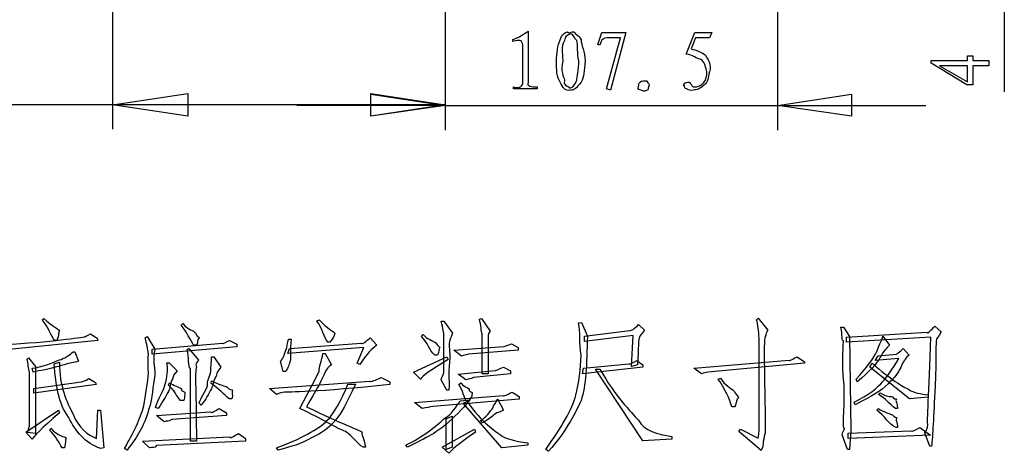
# Model space of a CAD drawing. Header units: millimetres. Extents: x 3 to 297, y 2 to 209.
# Tile 57 of 92: x 158 to 198, y 125 to 143. Entities that reach past the tile are written whole.
import ezdxf

# ---------------------------------------------------------------- set-up
doc = ezdxf.new("R2010")
doc.units = ezdxf.units.MM
doc.layers.get('0').update_dxf_attribs({"linetype": 'CONTINUOUS'})

msp = doc.modelspace()

# ---------------------------------------------------------------- linework, layer by layer
at = {"color": 5}
for p, q in [((197.802, 158.185), (197.802, 140.017)), ((161.749, 157.445), (161.749, 138.501)), ((175.19, 157.445), (175.19, 138.465)), ((188.63, 157.445), (188.63, 138.465)), ((175.19, 142.486), (175.19, 138.501)), ((178.545, 142.466), (178.545, 140.371)), ((181.362, 141.926), (181.527, 142.416)), ((181.527, 142.416), (182.498, 142.416)), ((181.72, 140.129), (182.277, 142.196)), ((182.277, 142.196), (181.759, 142.196)), ((182.498, 142.416), (181.88, 140.074)), ((184.934, 141.529), (185.287, 142.416)), ((185.315, 142.196), (185.143, 141.744)), ((185.287, 142.416), (185.97, 142.416)), ((185.877, 142.196), (185.315, 142.196)), ((185.97, 142.416), (185.877, 142.196)), ((177.928, 142.041), (177.928, 142.124)), ((178.336, 140.343), (178.336, 141.898)), ((180.687, 142.113), (180.687, 142.113)), ((181.445, 141.898), (181.362, 141.926)), ((196.31, 141.272), (196.31, 141.465)), ((196.31, 141.465), (196.53, 141.465)), ((196.53, 141.465), (196.53, 141.272)), ((194.844, 141.272), (196.31, 141.272)), ((194.844, 141.168), (194.844, 141.272)), ((196.282, 140.291), (194.844, 141.168)), ((196.31, 141.068), (195.185, 141.068)), ((195.185, 141.068), (196.31, 140.413)), ((196.31, 140.413), (196.31, 141.068)), ((196.53, 141.272), (197.181, 141.272)), ((197.181, 141.068), (196.53, 141.068)), ((196.53, 141.068), (196.53, 140.291)), ((197.181, 141.272), (197.181, 141.068)), ((185.777, 140.829), (185.777, 140.829)), ((177.956, 140.129), (177.956, 140.206)), ((178.909, 140.206), (178.909, 140.129)), ((180.02, 140.481), (180.02, 140.481)), ((196.53, 140.291), (196.282, 140.291)), ((161.749, 139.488), (164.783, 139.947)), ((161.749, 139.488), (164.783, 139.947)), ((164.783, 139.947), (164.783, 139.03)), ((164.783, 139.947), (164.783, 139.03)), ((172.192, 139.03), (172.192, 139.947)), ((172.192, 139.947), (175.19, 139.488)), ((172.192, 139.03), (172.192, 139.947)), ((172.192, 139.03), (172.192, 139.912)), ((172.192, 139.912), (175.19, 139.453)), ((172.192, 139.03), (172.192, 139.912)), ((178.909, 140.129), (177.956, 140.129)), ((181.88, 140.074), (181.72, 140.129)), ((183.355, 140.074), (183.355, 140.074)), ((188.63, 139.453), (191.629, 139.912)), ((188.63, 139.453), (191.629, 139.912)), ((191.629, 139.912), (191.629, 139.03)), ((191.629, 139.912), (191.629, 139.03)), ((161.749, 139.488), (136.242, 139.488)), ((164.783, 139.03), (161.749, 139.488)), ((175.19, 139.488), (161.749, 139.488)), ((175.19, 139.453), (169.193, 139.453)), ((175.19, 139.488), (172.192, 139.03)), ((175.19, 139.488), (172.192, 139.03)), ((175.19, 139.453), (172.192, 139.03)), ((175.19, 139.453), (172.192, 139.03)), ((175.19, 139.453), (188.63, 139.453)), ((191.629, 139.03), (188.63, 139.453)), ((188.63, 139.453), (194.627, 139.453))]:
    msp.add_line(p, q, dxfattribs=at)
at = {"color": 0}
for p, q in [((158.917, 130.777), (158.961, 130.844)), ((164.517, 130.579), (164.583, 130.645)), ((170.007, 130.755), (170.095, 130.799)), ((175.034, 130.733), (175.145, 130.733)), ((175.145, 130.733), (175.497, 130.248)), ((176.578, 130.821), (176.666, 130.844)), ((176.666, 130.844), (177.019, 130.336)), ((180.59, 130.667), (180.701, 130.689)), ((180.701, 130.689), (180.943, 130.138)), ((183.016, 130.601), (183.259, 130.38)), ((187.778, 130.799), (187.845, 130.865)), ((187.845, 130.865), (188.242, 130.38)), ((160.857, 130.226), (161.122, 130.05)), ((174.24, 130.116), (174.307, 130.204)), ((176.688, 128.616), (176.688, 130.226)), ((180.833, 130.138), (182.663, 130.358)), ((191.196, 130.491), (191.306, 130.491)), ((191.306, 130.491), (191.549, 130.116)), ((191.417, 130.094), (194.68, 130.292)), ((194.988, 130.535), (195.253, 130.314)), ((161.144, 129.962), (157.682, 129.609)), ((159.49, 129.962), (159.402, 129.962)), ((161.122, 130.05), (161.144, 129.962)), ((163.062, 130.072), (163.15, 130.116)), ((163.15, 130.116), (163.459, 129.609)), ((163.348, 129.609), (166.193, 129.851)), ((166.479, 129.962), (166.766, 129.807)), ((166.479, 129.962), (166.479, 129.962)), ((166.766, 129.807), (166.766, 129.697)), ((168.861, 130.006), (168.971, 130.006)), ((168.905, 129.631), (171.793, 129.851)), ((170.536, 129.895), (170.448, 129.895)), ((172.168, 130.072), (172.432, 129.763)), ((177.879, 129.829), (178.143, 129.675)), ((177.879, 129.829), (177.879, 129.829)), ((182.795, 130.16), (180.833, 129.917)), ((180.833, 129.917), (180.833, 130.138)), ((182.729, 128.903), (182.795, 130.16)), ((187.889, 126.456), (187.889, 130.05)), ((194.834, 130.094), (191.417, 129.895)), ((191.417, 129.895), (191.417, 130.094)), ((191.549, 130.116), (191.593, 126.323)), ((192.894, 130.138), (193.158, 129.763)), ((160.152, 129.498), (160.218, 129.498)), ((160.218, 129.498), (160.372, 129.124)), ((166.766, 129.697), (163.348, 129.41)), ((163.348, 129.41), (163.348, 129.609)), ((164.76, 129.587), (164.826, 129.631)), ((164.826, 129.631), (165.223, 129.168)), ((165.156, 129.763), (165.024, 129.763)), ((171.903, 129.675), (168.839, 129.432)), ((168.839, 129.432), (168.905, 129.631)), ((170.25, 129.432), (170.338, 129.432)), ((170.338, 129.432), (170.603, 128.969)), ((171.639, 129.036), (171.903, 129.675)), ((174.979, 129.675), (174.979, 129.675)), ((175.542, 129.565), (177.57, 129.719)), ((175.85, 129.322), (175.542, 129.565)), ((178.143, 129.565), (176.137, 129.41)), ((178.143, 129.675), (178.143, 129.565)), ((192.695, 129.344), (193.445, 129.41)), ((193.71, 129.631), (193.952, 129.366)), ((158.277, 129.19), (158.344, 129.256)), ((158.344, 129.256), (158.63, 128.903)), ((159.38, 129.013), (159.6, 129.08)), ((163.944, 129.057), (164.032, 129.057)), ((164.032, 129.057), (164.363, 128.727)), ((165.752, 129.3), (165.84, 129.3)), ((165.84, 129.3), (166.127, 128.881)), ((168.64, 128.705), (168.53, 129.124)), ((171.749, 128.991), (171.639, 129.036)), ((173.91, 128.683), (175.255, 129.3)), ((174.88, 129.366), (174.77, 129.366)), ((175.255, 129.3), (175.321, 129.19)), ((180.789, 128.837), (182.619, 129.013)), ((182.95, 129.146), (183.192, 128.969)), ((182.95, 129.146), (182.95, 129.146)), ((185.243, 128.837), (189.101, 129.168)), ((189.719, 129.036), (185.816, 128.683)), ((189.432, 129.3), (189.719, 129.101)), ((189.719, 129.101), (189.719, 129.036)), ((192.364, 128.881), (192.453, 129.036)), ((192.585, 129.146), (192.695, 129.344)), ((193.533, 129.234), (192.585, 129.146)), ((158.388, 126.5), (158.388, 128.661)), ((158.542, 128.683), (158.498, 128.837)), ((158.542, 128.683), (158.542, 128.683)), ((158.63, 128.903), (158.63, 126.191)), ((164.892, 125.882), (164.892, 128.815)), ((168.751, 128.705), (168.64, 128.705)), ((174.196, 128.396), (173.91, 128.683)), ((175.718, 128.595), (177.217, 128.749)), ((176.027, 128.374), (175.718, 128.595)), ((177.835, 128.616), (176.335, 128.462)), ((176.93, 128.616), (176.688, 128.616)), ((177.548, 128.881), (177.835, 128.727)), ((177.835, 128.727), (177.835, 128.616)), ((183.192, 128.881), (180.745, 128.616)), ((180.745, 128.616), (180.789, 128.837)), ((183.192, 125.905), (181.274, 128.793)), ((181.274, 128.793), (181.451, 128.793)), ((182.972, 128.969), (182.729, 128.903)), ((183.192, 128.969), (183.192, 128.881)), ((185.552, 128.616), (185.243, 128.837)), ((193.974, 127.602), (192.364, 128.881)), ((158.564, 128.021), (160.482, 128.286)), ((160.791, 128.418), (161.055, 128.264)), ((161.055, 128.264), (161.078, 128.175)), ((164.01, 128.154), (164.054, 128.242)), ((165.73, 128.22), (165.752, 128.33)), ((168.089, 128.021), (172.146, 128.308)), ((170.261, 128.506), (170.261, 128.506)), ((171.264, 128.198), (171.573, 128.198)), ((172.609, 128.462), (172.962, 128.286)), ((172.962, 128.286), (172.962, 128.175)), ((175.255, 127.955), (175.034, 128.374)), ((175.74, 128.175), (175.828, 128.242)), ((186.235, 128.396), (186.323, 128.44)), ((191.857, 128.286), (191.813, 128.396)), ((191.857, 128.286), (191.857, 128.286)), ((193.103, 128.209), (193.103, 128.209)), ((161.078, 128.175), (158.564, 127.823)), ((158.564, 127.823), (158.564, 128.021)), ((164.671, 127.856), (164.671, 127.856)), ((168.376, 127.779), (168.089, 128.021)), ((175.343, 127.955), (175.255, 127.955)), ((176.17, 127.999), (176.17, 127.999)), ((177.901, 127.867), (178.187, 127.69)), ((192.717, 127.779), (192.784, 127.845)), ((195.01, 128.109), (195.01, 128.109)), ((164.627, 127.536), (164.495, 127.536)), ((165.333, 127.338), (165.245, 127.426)), ((166.568, 127.602), (166.457, 127.602)), ((168.376, 127.779), (168.376, 127.779)), ((173.954, 127.448), (177.548, 127.734)), ((174.263, 127.205), (173.954, 127.448)), ((178.187, 127.58), (174.704, 127.294)), ((175.806, 127.514), (176.203, 127.558)), ((175.916, 127.426), (176.071, 127.492)), ((177.482, 125.618), (175.916, 127.426)), ((176.137, 127.492), (176.071, 127.492)), ((177.305, 127.602), (177.548, 127.139)), ((178.187, 127.69), (178.187, 127.58)), ((180.48, 127.745), (180.48, 127.745)), ((191.769, 127.36), (191.725, 127.47)), ((194.724, 127.669), (193.974, 127.602)), ((194.724, 127.757), (194.724, 127.669)), ((158.233, 126.257), (159.556, 127.139)), ((159.556, 127.139), (159.6, 127.029)), ((161.1, 125.993), (161.144, 127.139)), ((161.144, 127.139), (161.254, 127.139)), ((161.254, 127.139), (161.386, 125.618)), ((163.591, 127.205), (163.481, 127.249)), ((163.525, 126.919), (165.708, 127.073)), ((166.061, 127.205), (166.347, 127.029)), ((166.347, 127.029), (166.347, 126.919)), ((177.118, 127.228), (177.118, 127.228)), ((186.896, 127.272), (186.786, 127.272)), ((186.896, 127.272), (186.896, 127.272)), ((192.651, 127.139), (192.717, 127.205)), ((192.651, 127.139), (192.651, 127.139)), ((193.489, 127.205), (193.401, 127.205)), ((163.834, 126.676), (163.525, 126.919)), ((163.834, 126.676), (163.834, 126.676)), ((166.347, 126.919), (164.142, 126.764)), ((170.757, 126.731), (170.757, 126.731)), ((175.233, 126.787), (175.475, 126.897)), ((175.233, 125.552), (175.233, 126.787)), ((175.475, 126.897), (175.475, 125.64)), ((176.71, 126.632), (176.622, 126.72)), ((158.498, 125.971), (158.233, 126.257)), ((158.3, 126.235), (158.388, 126.5)), ((158.63, 126.191), (158.3, 126.235)), ((159.203, 126.323), (159.247, 126.412)), ((159.203, 126.323), (159.203, 126.323)), ((175.078, 125.64), (176.379, 126.367)), ((175.255, 126.588), (175.255, 126.588)), ((176.379, 126.367), (176.423, 126.257)), ((187.073, 126.279), (187.139, 126.367)), ((187.977, 125.508), (187.073, 126.279)), ((187.139, 126.367), (187.845, 126.015)), ((191.482, 126.213), (194.04, 126.301)), ((191.482, 125.993), (191.482, 126.213)), ((191.593, 126.323), (191.549, 125.552)), ((193.489, 126.434), (193.423, 126.434)), ((194.393, 126.434), (194.812, 126.125)), ((194.79, 125.684), (194.592, 126.213)), ((162.952, 125.882), (166.479, 126.059)), ((163.238, 125.618), (162.952, 125.882)), ((167.119, 125.882), (163.525, 125.706)), ((165.135, 125.882), (164.892, 125.882)), ((165.135, 125.882), (165.135, 125.882)), ((166.832, 126.191), (167.119, 125.993)), ((167.119, 125.993), (167.119, 125.882)), ((177.426, 126.147), (177.426, 126.147)), ((178.54, 125.816), (178.54, 125.728)), ((184.361, 125.971), (183.192, 125.905)), ((184.361, 126.081), (184.361, 125.971)), ((184.361, 126.081), (184.361, 126.081)), ((191.461, 125.552), (191.24, 126.147)), ((194.812, 126.125), (191.482, 125.993)), ((159.799, 125.618), (159.711, 125.618)), ((161.386, 125.618), (161.276, 125.596)), ((162.334, 125.53), (162.224, 125.596)), ((168.442, 125.53), (168.376, 125.618)), ((171.97, 125.64), (171.881, 125.64)), ((173.667, 125.64), (173.601, 125.728)), ((175.343, 125.397), (175.078, 125.64)), ((175.475, 125.64), (175.233, 125.552)), ((178.54, 125.728), (177.482, 125.618)), ((179.378, 125.486), (179.268, 125.552)), ((191.549, 125.552), (191.461, 125.552)), ((194.856, 125.684), (194.79, 125.684))]:
    msp.add_line(p, q, dxfattribs=at)
at = {"color": 5}
for points in [[(177.928, 142.124), (178.149, 142.197), (178.354, 142.323), (178.545, 142.466)], [(179.849, 142.113), (179.893, 142.307), (180.048, 142.423), (180.136, 142.438)], [(180.268, 142.361), (180.072, 142.27), (180.071, 142.269), (180.02, 142.085)], [(180.136, 142.438), (180.191, 142.34), (180.315, 142.456), (180.4, 142.438)], [(180.516, 142.085), (180.418, 142.153), (180.381, 142.361), (180.268, 142.361)], [(180.4, 142.438), (180.48, 142.307), (180.584, 142.314), (180.687, 142.113)], [(181.583, 142.141), (181.49, 142.087), (181.5, 142.022), (181.445, 141.898)], [(181.759, 142.196), (181.563, 142.16), (181.618, 142.176), (181.583, 142.141)], [(178.209, 142.091), (178.03, 142.087), (178.03, 142.07), (177.928, 142.041)], [(178.336, 141.898), (178.317, 141.976), (178.293, 142.094), (178.209, 142.091)], [(179.7, 141.27), (179.691, 141.553), (179.75, 141.914), (179.849, 142.113)], [(180.02, 142.085), (179.856, 141.789), (179.948, 141.633), (179.948, 141.27)], [(180.599, 141.27), (180.525, 141.553), (180.571, 141.905), (180.516, 142.085)], [(180.687, 142.113), (180.69, 141.906), (180.848, 141.633), (180.852, 141.27)], [(185.143, 141.744), (185.317, 141.697), (185.587, 141.614), (185.717, 141.49)], [(185.573, 141.308), (185.333, 141.344), (185.224, 141.509), (184.934, 141.529)], [(185.717, 141.49), (185.813, 141.333), (185.915, 141.183), (185.915, 140.933)], [(179.849, 140.399), (179.691, 140.591), (179.7, 140.906), (179.7, 141.27)], [(179.948, 141.27), (179.856, 140.826), (179.972, 140.643), (180.02, 140.481)], [(180.516, 140.481), (180.525, 140.591), (180.599, 140.906), (180.599, 141.27)], [(180.852, 141.27), (180.819, 140.826), (180.808, 140.615), (180.698, 140.399)], [(185.777, 140.829), (185.722, 140.969), (185.709, 141.178), (185.573, 141.308)], [(185.915, 140.933), (185.813, 140.603), (185.849, 140.487), (185.717, 140.333)], [(185.656, 140.388), (185.722, 140.473), (185.777, 140.641), (185.777, 140.829)], [(177.956, 140.206), (178.182, 140.129), (178.317, 140.251), (178.336, 140.343)], [(178.545, 140.371), (178.475, 140.246), (178.685, 140.206), (178.909, 140.206)], [(180.268, 140.074), (180.011, 140.04), (179.951, 140.181), (179.849, 140.399)], [(180.02, 140.481), (179.955, 140.272), (180.126, 140.233), (180.185, 140.211)], [(180.185, 140.211), (180.191, 140.113), (180.301, 140.192), (180.356, 140.211)], [(180.698, 140.399), (180.48, 140.158), (180.444, 140.074), (180.268, 140.074)], [(180.356, 140.211), (180.301, 140.153), (180.464, 140.323), (180.516, 140.481)], [(183.123, 140.079), (182.937, 140.085), (183.008, 140.186), (183.019, 140.283)], [(183.019, 140.283), (182.964, 140.275), (183.074, 140.434), (183.14, 140.454)], [(183.14, 140.454), (183.099, 140.429), (183.275, 140.472), (183.338, 140.454)], [(183.338, 140.454), (183.345, 140.393), (183.44, 140.377), (183.449, 140.277)], [(183.449, 140.277), (183.363, 140.076), (183.428, 140.109), (183.355, 140.074)], [(184.868, 140.272), (184.763, 140.228), (184.89, 140.366), (184.934, 140.388)], [(184.951, 140.134), (184.88, 140.12), (184.868, 140.22), (184.868, 140.272)], [(184.934, 140.388), (184.973, 140.393), (185.028, 140.416), (185.072, 140.399)], [(185.072, 140.399), (185.064, 140.356), (185.156, 140.324), (185.182, 140.233)], [(185.182, 140.233), (185.325, 140.147), (185.575, 140.284), (185.656, 140.388)], [(185.717, 140.333), (185.553, 140.176), (185.441, 140.095), (185.276, 140.085)], [(183.355, 140.074), (183.217, 140.003), (183.203, 140.038), (183.123, 140.079)], [(185.276, 140.085), (185.108, 140.04), (185.006, 140.093), (184.951, 140.134)]]:
    msp.add_open_spline(points, degree=3, dxfattribs=at)
at = {"color": 0}
for points in [[(159.402, 129.962), (159.27, 130.116), (159.151, 130.497), (158.917, 130.777)], [(158.961, 130.844), (159.327, 130.526), (159.556, 130.42), (159.6, 130.369)], [(164.583, 130.645), (164.826, 130.38), (165.005, 130.358), (165.101, 130.27)], [(170.448, 129.895), (170.294, 130.072), (170.228, 130.447), (170.007, 130.755)], [(170.095, 130.799), (170.426, 130.438), (170.72, 130.292), (170.735, 130.248)], [(175.145, 130.204), (175.145, 130.204), (175.107, 130.453), (175.034, 130.733)], [(176.688, 130.226), (176.644, 130.306), (176.651, 130.586), (176.578, 130.821)], [(180.69, 129.355), (180.613, 129.851), (180.663, 130.314), (180.59, 130.667)], [(182.663, 130.358), (182.714, 130.35), (182.868, 130.438), (183.016, 130.601)], [(187.889, 130.05), (187.874, 130.336), (187.851, 130.608), (187.778, 130.799)], [(159.6, 130.369), (159.534, 130.306), (159.607, 130.182), (159.49, 129.962)], [(160.648, 130.116), (160.562, 130.085), (160.739, 130.167), (160.857, 130.226)], [(165.024, 129.763), (164.884, 129.983), (164.751, 130.299), (164.517, 130.579)], [(165.101, 130.27), (165.135, 130.085), (165.245, 130.112), (165.245, 130.061)], [(170.735, 130.248), (170.691, 130.116), (170.682, 130.085), (170.536, 129.895)], [(174.307, 130.204), (174.453, 129.997), (174.692, 129.962), (174.803, 129.873)], [(175.145, 129.454), (175.145, 129.821), (175.145, 130.129), (175.145, 130.204)], [(175.497, 130.248), (175.423, 130.041), (175.387, 130.038), (175.387, 129.973)], [(177.019, 130.336), (176.922, 130.218), (176.93, 130.127), (176.93, 130.061)], [(183.259, 130.38), (183.126, 130.204), (183.056, 130.123), (183.049, 130.094)], [(188.242, 130.38), (188.182, 130.292), (188.167, 130.233), (188.153, 130.16)], [(191.306, 129.95), (191.21, 129.909), (191.269, 130.196), (191.196, 130.491)], [(194.68, 130.292), (194.693, 130.204), (194.841, 130.387), (194.988, 130.535)], [(195.253, 130.314), (195.121, 130.056), (195.057, 130.061), (195.065, 129.994)], [(157.682, 129.807), (159.578, 129.939), (160.625, 130.101), (160.648, 130.116)], [(163.194, 129.421), (163.179, 129.483), (163.15, 129.748), (163.062, 130.072)], [(165.245, 130.061), (165.135, 129.983), (165.214, 129.909), (165.156, 129.763)], [(166.193, 129.851), (166.193, 129.792), (166.361, 129.902), (166.479, 129.962)], [(168.53, 129.124), (168.632, 129.175), (168.772, 129.534), (168.861, 130.006)], [(168.971, 130.006), (168.912, 129.571), (168.96, 129.3), (168.938, 129.168)], [(171.793, 129.851), (171.822, 129.777), (172.005, 129.924), (172.168, 130.072)], [(174.77, 129.366), (174.556, 129.571), (174.49, 129.851), (174.24, 130.116)], [(174.803, 129.873), (174.909, 129.704), (174.971, 129.719), (174.979, 129.675)], [(175.387, 129.973), (175.306, 129.792), (175.387, 129.671), (175.387, 129.267)], [(176.93, 130.061), (176.922, 129.968), (176.93, 129.512), (176.93, 128.616)], [(177.57, 129.719), (177.526, 129.704), (177.731, 129.77), (177.879, 129.829)], [(180.943, 130.138), (180.921, 128.954), (180.888, 128.138), (180.69, 127.536)], [(183.049, 130.094), (182.994, 130.028), (183.016, 129.689), (182.972, 128.969)], [(188.153, 130.16), (188.035, 130.028), (188.131, 128.771), (188.131, 126.213)], [(191.328, 128.154), (191.21, 129.19), (191.306, 129.884), (191.306, 129.95)], [(192.651, 129.509), (192.695, 129.675), (192.849, 129.962), (192.894, 130.138)], [(194.713, 126.544), (194.665, 126.617), (194.759, 127.83), (194.834, 130.094)], [(195.065, 129.994), (195.017, 129.924), (195.054, 129.3), (195.01, 128.109)], [(159.6, 129.179), (159.755, 129.203), (160.048, 129.395), (160.152, 129.498)], [(163.194, 128.661), (163.179, 129.027), (163.194, 129.311), (163.194, 129.421)], [(163.459, 129.609), (163.356, 129.19), (163.459, 128.95), (163.459, 128.561)], [(164.892, 128.815), (164.782, 128.925), (164.848, 129.263), (164.76, 129.587)], [(170.095, 128.716), (170.087, 128.866), (170.22, 129.153), (170.25, 129.432)], [(172.432, 129.763), (172.234, 129.644), (172.043, 129.432), (171.749, 128.991)], [(174.979, 129.675), (174.924, 129.615), (174.953, 129.527), (174.88, 129.366)], [(175.145, 128.683), (175.145, 128.734), (175.145, 129.027), (175.145, 129.454)], [(176.137, 129.41), (175.967, 129.351), (175.967, 129.366), (175.85, 129.322)], [(191.813, 128.396), (192.224, 128.837), (192.533, 129.267), (192.651, 129.509)], [(193.158, 129.763), (193.033, 129.644), (192.916, 129.527), (192.784, 129.278)], [(193.445, 129.41), (193.401, 129.38), (193.591, 129.498), (193.71, 129.631)], [(158.388, 128.661), (158.328, 128.837), (158.35, 129.042), (158.277, 129.19)], [(158.498, 128.837), (158.873, 128.866), (159.336, 129.068), (159.6, 129.179)], [(159.964, 126.853), (159.548, 127.411), (159.468, 128.145), (159.38, 129.013)], [(159.6, 129.08), (159.592, 128.116), (159.887, 127.466), (160.152, 126.974)], [(160.372, 129.124), (160.196, 129.042), (160.015, 129.06), (159.788, 128.98)], [(163.9, 128.275), (163.958, 128.586), (163.988, 128.866), (163.944, 129.057)], [(165.223, 129.168), (165.06, 128.969), (165.135, 128.954), (165.135, 128.881)], [(165.719, 128.694), (165.708, 128.807), (165.752, 129.049), (165.752, 129.3)], [(168.938, 129.168), (168.868, 128.954), (168.852, 128.881), (168.751, 128.705)], [(175.321, 129.19), (174.585, 128.718), (174.269, 128.542), (174.196, 128.396)], [(175.387, 129.267), (175.306, 128.749), (175.372, 128.425), (175.343, 127.955)], [(180.48, 127.745), (180.598, 128.22), (180.682, 128.833), (180.69, 129.355)], [(182.619, 129.013), (182.67, 128.998), (182.802, 129.071), (182.95, 129.146)], [(189.101, 129.168), (189.093, 129.101), (189.27, 129.226), (189.432, 129.3)], [(192.784, 129.278), (192.651, 129.027), (192.343, 128.697), (191.857, 128.286)], [(192.453, 129.036), (193.209, 128.396), (193.712, 128.079), (193.941, 127.977)], [(192.883, 128.286), (193.033, 128.454), (193.282, 128.793), (193.533, 129.234)], [(193.776, 129.168), (193.665, 129.042), (193.694, 129.002), (193.577, 128.804)], [(193.952, 129.366), (193.812, 129.248), (193.789, 129.212), (193.776, 129.168)], [(159.788, 128.98), (159.504, 128.881), (159.144, 128.8), (158.542, 128.683)], [(163.007, 127.316), (163.062, 127.763), (163.194, 128.264), (163.194, 128.661)], [(164.363, 128.727), (164.209, 128.601), (164.197, 128.542), (164.175, 128.396)], [(165.135, 128.881), (165.06, 128.705), (165.135, 127.808), (165.135, 125.882)], [(165.586, 128.142), (165.545, 128.264), (165.697, 128.539), (165.719, 128.694)], [(166.127, 128.881), (165.986, 128.705), (165.972, 128.685), (165.928, 128.517)], [(169.324, 127.205), (169.706, 127.999), (170.021, 128.517), (170.095, 128.716)], [(170.415, 128.804), (170.308, 128.661), (170.327, 128.639), (170.261, 128.506)], [(170.603, 128.969), (170.499, 128.91), (170.451, 128.87), (170.415, 128.804)], [(175.034, 128.374), (175.026, 128.44), (175.145, 128.595), (175.145, 128.683)], [(177.217, 128.749), (177.173, 128.705), (177.385, 128.807), (177.548, 128.881)], [(181.451, 128.793), (182.082, 127.69), (182.703, 127.076), (183.005, 126.731)], [(185.816, 128.683), (185.728, 128.645), (185.669, 128.661), (185.552, 128.616)], [(193.577, 128.804), (193.43, 128.528), (193.301, 128.407), (193.103, 128.209)], [(160.482, 128.286), (160.474, 128.264), (160.628, 128.33), (160.791, 128.418)], [(163.459, 128.561), (163.356, 128.057), (163.373, 127.701), (163.205, 127.15)], [(163.481, 127.249), (163.576, 127.572), (163.825, 127.944), (163.9, 128.275)], [(164.175, 128.396), (164.046, 128.189), (164.098, 128.079), (164.01, 127.889)], [(164.054, 128.242), (164.222, 128.145), (164.447, 128.076), (164.528, 128.01)], [(166.457, 127.602), (166.251, 127.779), (166.052, 128.013), (165.73, 128.22)], [(165.928, 128.517), (165.781, 128.248), (165.821, 128.175), (165.741, 127.999)], [(165.752, 128.33), (166.017, 128.175), (166.27, 128.127), (166.38, 128.076)], [(170.261, 128.506), (170.175, 128.277), (169.97, 127.962), (169.588, 127.272)], [(170.415, 126.72), (170.66, 126.954), (171.013, 127.536), (171.264, 128.198)], [(171.573, 128.198), (171.176, 127.382), (171.006, 127.003), (170.757, 126.731)], [(172.146, 128.308), (172.19, 128.277), (172.402, 128.359), (172.609, 128.462)], [(175.828, 128.242), (175.879, 128.131), (176.103, 128.057), (176.17, 127.999)], [(176.335, 128.462), (176.232, 128.381), (176.173, 128.432), (176.027, 128.374)], [(186.786, 127.272), (186.698, 127.587), (186.513, 127.999), (186.235, 128.396)], [(186.323, 128.44), (186.491, 128.145), (186.756, 128.043), (186.875, 127.911)], [(191.725, 127.47), (192.312, 127.719), (192.698, 128.094), (192.883, 128.286)], [(193.103, 128.209), (192.797, 127.896), (192.46, 127.726), (191.769, 127.36)], [(164.01, 127.889), (163.87, 127.69), (163.781, 127.47), (163.591, 127.205)], [(164.495, 127.536), (164.31, 127.734), (164.244, 127.947), (164.01, 128.154)], [(164.528, 128.01), (164.502, 127.896), (164.656, 127.891), (164.671, 127.856)], [(164.671, 127.856), (164.65, 127.704), (164.671, 127.713), (164.627, 127.536)], [(165.245, 127.426), (165.296, 127.602), (165.52, 127.929), (165.586, 128.142)], [(165.741, 127.999), (165.62, 127.779), (165.523, 127.602), (165.333, 127.338)], [(166.38, 128.076), (166.471, 127.955), (166.563, 127.98), (166.601, 127.944)], [(166.601, 127.944), (166.546, 127.881), (166.625, 127.792), (166.568, 127.602)], [(168.695, 127.867), (168.559, 127.867), (168.537, 127.836), (168.376, 127.779)], [(172.962, 128.175), (170.073, 127.867), (168.746, 127.867), (168.695, 127.867)], [(176.071, 127.492), (175.952, 127.616), (175.916, 127.955), (175.74, 128.175)], [(176.17, 127.999), (176.129, 127.896), (176.276, 127.885), (176.291, 127.834)], [(176.291, 127.834), (176.276, 127.675), (176.254, 127.669), (176.137, 127.492)], [(177.548, 127.734), (177.526, 127.675), (177.738, 127.792), (177.901, 127.867)], [(186.875, 127.911), (186.963, 127.763), (187.051, 127.69), (187.051, 127.646)], [(191.35, 126.401), (191.24, 126.337), (191.342, 127.021), (191.328, 128.154)], [(192.784, 127.845), (193.033, 127.66), (193.198, 127.715), (193.28, 127.679)], [(193.941, 127.977), (194.135, 127.836), (194.429, 127.801), (194.724, 127.757)], [(195.01, 128.109), (194.929, 126.837), (194.914, 126.11), (194.856, 125.684)], [(175.145, 126.787), (175.438, 126.954), (175.659, 127.307), (175.806, 127.514)], [(176.203, 127.558), (175.85, 127.146), (175.533, 126.837), (175.255, 126.588)], [(176.071, 127.492), (176.688, 126.632), (177.213, 126.293), (177.426, 126.147)], [(177.118, 127.228), (177.143, 127.338), (177.275, 127.484), (177.305, 127.602)], [(179.268, 125.552), (179.863, 126.412), (180.348, 127.194), (180.48, 127.745)], [(180.69, 127.536), (180.406, 126.926), (180.053, 126.249), (179.378, 125.486)], [(187.051, 127.646), (186.963, 127.558), (186.998, 127.477), (186.896, 127.272)], [(193.401, 127.205), (193.15, 127.395), (193.011, 127.602), (192.717, 127.779)], [(193.28, 127.679), (193.313, 127.587), (193.415, 127.609), (193.445, 127.58)], [(193.445, 127.58), (193.371, 127.528), (193.489, 127.426), (193.489, 127.205)], [(159.6, 127.029), (158.829, 126.367), (158.571, 126.089), (158.498, 125.971)], [(162.224, 125.596), (162.577, 126.176), (162.881, 126.815), (163.007, 127.316)], [(163.205, 127.15), (163.018, 126.485), (162.745, 126.059), (162.334, 125.53)], [(165.708, 127.073), (165.752, 126.999), (165.898, 127.131), (166.061, 127.205)], [(171.165, 126.279), (170.779, 126.412), (170.25, 126.778), (169.324, 127.205)], [(169.588, 127.272), (171.028, 126.588), (171.807, 126.286), (171.837, 126.257)], [(174.704, 127.294), (174.541, 127.249), (174.483, 127.263), (174.263, 127.205)], [(176.622, 126.72), (176.834, 126.837), (177.021, 127.095), (177.118, 127.228)], [(177.548, 127.139), (177.319, 127.014), (177.308, 127.076), (177.228, 126.996)], [(193.423, 126.434), (193.121, 126.573), (192.96, 126.919), (192.651, 127.139)], [(192.717, 127.205), (192.885, 127.073), (193.169, 127.003), (193.28, 126.952)], [(161.276, 125.596), (160.621, 125.794), (160.264, 126.279), (159.964, 126.853)], [(160.152, 126.974), (160.357, 126.425), (160.732, 126.154), (161.1, 125.993)], [(164.142, 126.764), (163.973, 126.646), (163.966, 126.72), (163.834, 126.676)], [(168.376, 125.618), (169.324, 125.957), (170.098, 126.396), (170.415, 126.72)], [(170.757, 126.731), (170.44, 126.367), (170.194, 126.227), (169.82, 126.037)], [(173.601, 125.728), (174.263, 126.045), (174.85, 126.507), (175.145, 126.787)], [(177.228, 126.996), (177.041, 126.853), (176.975, 126.793), (176.71, 126.632)], [(183.005, 126.731), (183.272, 126.293), (183.757, 126.169), (184.361, 126.081)], [(193.28, 126.952), (193.342, 126.853), (193.452, 126.855), (193.467, 126.819)], [(193.467, 126.819), (193.371, 126.778), (193.489, 126.654), (193.489, 126.434)], [(159.711, 125.618), (159.578, 125.809), (159.438, 126.117), (159.203, 126.323)], [(159.247, 126.412), (159.519, 126.089), (159.834, 126.063), (159.865, 126.026)], [(171.881, 125.64), (171.617, 125.794), (171.465, 126.089), (171.165, 126.279)], [(171.837, 126.257), (171.793, 126.176), (171.91, 126.023), (171.97, 125.64)], [(175.255, 126.588), (174.938, 126.293), (174.446, 126.023), (173.667, 125.64)], [(176.423, 126.257), (175.688, 125.736), (175.401, 125.501), (175.343, 125.397)], [(187.845, 126.015), (187.874, 126.059), (187.889, 126.293), (187.889, 126.456)], [(188.131, 126.213), (188.021, 125.853), (188.065, 125.655), (187.977, 125.508)], [(191.24, 126.147), (191.24, 126.264), (191.35, 126.363), (191.35, 126.401)], [(194.04, 126.301), (194.047, 126.249), (194.23, 126.359), (194.393, 126.434)], [(194.592, 126.213), (194.649, 126.293), (194.704, 126.44), (194.713, 126.544)], [(159.865, 126.026), (159.813, 125.898), (159.872, 125.853), (159.799, 125.618)], [(166.479, 126.059), (166.502, 125.971), (166.67, 126.117), (166.832, 126.191)], [(169.82, 126.037), (169.338, 125.75), (168.985, 125.677), (168.442, 125.53)], [(177.426, 126.147), (177.584, 125.986), (178.011, 125.891), (178.54, 125.816)], [(163.525, 125.706), (163.444, 125.589), (163.356, 125.662), (163.238, 125.618)]]:
    msp.add_open_spline(points, degree=3, dxfattribs=at)

doc.saveas('drawing.dxf')
